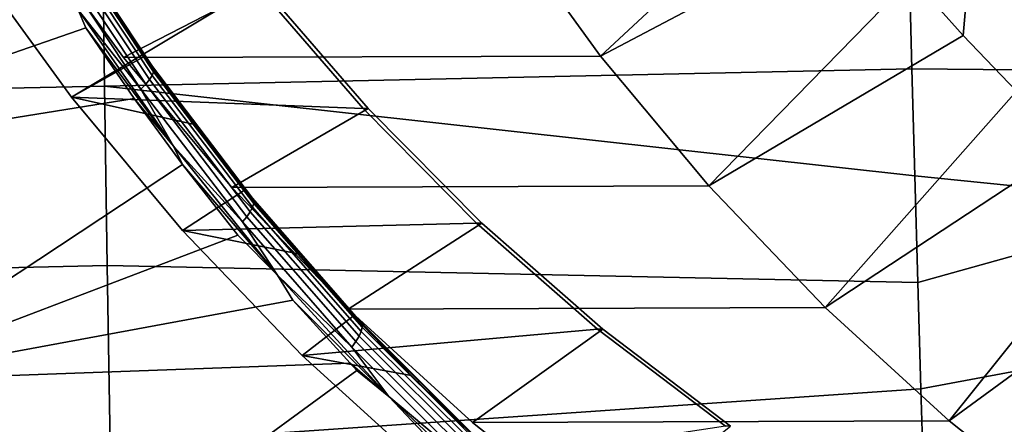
# Model space of a CAD drawing. Header units: metres. Extents: x -25 to 132, y -25 to 25.
# Tile 200 of 256: x 105.97 to 110.65, y -9.32 to -7.39. Entities that reach past the tile are written whole.
import ezdxf

# ---------------------------------------------------------------- set-up
doc = ezdxf.new("R2010")
doc.units = ezdxf.units.M
doc.layers.add('solid_12_061_071_XXX', color=7, linetype='CONTINUOUS')

msp = doc.modelspace()

# ---------------------------------------------------------------- linework, layer by layer
at = {"layer": 'solid_12_061_071_XXX'}
for points in [[(110.670601, -4.965887, 75.258896), (110.453575, -7.467542, 75.192543), (110.208855, -7.193112, 75.117722), (110.343124, -4.40477, 75.158768)], [(111.036415, -5.500563, 75.370735), (110.70739, -7.732945, 75.270142), (110.453575, -7.467542, 75.192543), (110.670601, -4.965887, 75.258896)], [(108.729973, -7.565529, 75.420242), (108.257622, -6.913149, 75.275833), (109.531685, -6.318653, 74.91069), (109.747681, -6.618393, 74.976723)], [(106.635803, -6.612558, 82.999161), (107.098129, -7.231352, 83.140511), (106.214966, -7.762037, 82.870506), (105.730049, -7.093363, 82.722252)], [(106.659691, -6.612558, 82.921013), (105.98819, -6.920159, 82.715714), (106.461647, -7.573025, 82.860466), (107.122025, -7.231352, 83.062363)], [(108.729973, -7.565529, 75.420242), (109.747681, -6.618393, 74.976723), (109.973503, -6.910007, 75.045769)], [(105.854866, -6.730511, 80.64212), (106.064507, -7.086668, 80.757851), (104.277267, -8.127983, 80.259377), (103.636841, -7.131113, 79.898148)], [(106.360252, -6.854993, 97.651947), (102.465324, -6.927781, 96.639015), (102.467369, -7.789817, 96.557716), (106.371689, -7.70894, 97.578743)], [(106.360252, -6.854993, 97.651947), (106.371689, -7.70894, 97.578743), (110.209335, -7.627009, 98.582443), (110.196671, -7.119055, 98.622551)], [(108.257622, -6.913149, 75.275833), (108.729973, -7.565529, 75.420242), (106.461647, -7.573025, 82.860466), (105.98819, -6.920159, 82.715714)], [(109.243896, -8.182906, 75.57737), (108.729973, -7.565529, 75.420242), (109.973503, -6.910007, 75.045769), (110.208855, -7.193112, 75.117722)], [(106.166023, -6.957216, 80.957291), (106.336136, -7.237183, 81.092415), (106.559654, -7.567711, 81.213409)], [(106.600655, -7.616143, 81.193695), (106.166023, -6.957216, 80.957291), (106.559654, -7.567711, 81.213409)], [(106.605797, -7.626185, 81.157425), (106.170471, -6.966752, 80.920792), (106.166023, -6.957216, 80.957291), (106.600655, -7.616143, 81.193695)], [(106.604935, -7.64012, 81.122101), (106.168686, -6.979816, 80.88517), (106.170471, -6.966752, 80.920792), (106.605797, -7.626185, 81.157425)], [(106.567734, -7.699665, 81.034088), (106.127701, -7.034942, 80.795975), (106.146912, -7.014538, 80.821609), (106.585556, -7.677534, 81.059296)], [(106.585556, -7.677534, 81.059296), (106.146912, -7.014538, 80.821609), (106.160736, -6.995939, 80.851707), (106.598106, -7.657444, 81.088989)], [(106.598106, -7.657444, 81.088989), (106.160736, -6.995939, 80.851707), (106.168686, -6.979816, 80.88517), (106.604935, -7.64012, 81.122101)], [(111.567589, -7.004749, 98.981728), (110.196671, -7.119055, 98.622551), (110.209335, -7.627009, 98.582443), (111.56736, -7.638499, 98.929253)], [(106.54528, -7.723037, 81.014275), (106.103798, -7.056416, 80.775711), (106.127701, -7.034942, 80.795975), (106.567734, -7.699665, 81.034088)], [(106.246216, -7.346452, 80.854141), (106.103798, -7.056416, 80.775711), (106.54528, -7.723037, 81.014275)], [(106.246216, -7.346452, 80.854141), (106.283096, -7.431258, 80.876884), (104.277267, -8.127983, 80.259377), (106.064507, -7.086668, 80.757851)], [(105.730049, -7.093363, 82.722252), (106.214966, -7.762037, 82.870506), (106.559654, -7.567711, 81.213409), (106.336136, -7.237183, 81.092415)], [(109.243896, -8.182906, 75.57737), (110.208855, -7.193112, 75.117722), (110.453575, -7.467542, 75.192543)], [(107.098129, -7.231352, 83.140511), (107.600624, -7.814925, 83.294144), (106.214966, -7.762037, 82.870506)], [(107.122025, -7.231352, 83.062363), (106.461647, -7.573025, 82.860466), (106.976639, -8.190634, 83.017914), (107.624512, -7.814925, 83.215988)], [(107.122025, -7.231352, 83.062363), (107.624512, -7.814925, 83.215988), (107.600624, -7.814925, 83.294144), (107.098129, -7.231352, 83.140511)], [(106.700363, -7.995025, 81.096542), (106.283096, -7.431258, 80.876884), (106.246216, -7.346452, 80.854141)], [(106.700363, -7.995025, 81.096542), (106.246216, -7.346452, 80.854141), (106.54528, -7.723037, 81.014275)], [(106.283096, -7.431258, 80.876884), (106.512543, -7.767563, 81.000069), (104.277267, -8.127983, 80.259377)], [(106.700363, -7.995025, 81.096542), (106.512543, -7.767563, 81.000069), (106.283096, -7.431258, 80.876884)], [(109.796768, -8.762108, 75.746399), (109.243896, -8.182906, 75.57737), (110.453575, -7.467542, 75.192543), (110.70739, -7.732945, 75.270142)], [(106.214966, -7.762037, 82.870506), (106.793655, -7.889872, 81.33828), (106.559654, -7.567711, 81.213409)], [(108.729973, -7.565529, 75.420242), (109.243896, -8.182906, 75.57737), (106.976639, -8.190634, 83.017914), (106.461647, -7.573025, 82.860466)], [(106.600655, -7.616143, 81.193695), (106.559654, -7.567711, 81.213409), (106.793655, -7.889872, 81.33828)], [(106.371689, -7.70894, 97.578743), (110.22287, -8.134738, 98.539574), (110.209335, -7.627009, 98.582443)], [(106.600655, -7.616143, 81.193695), (106.793655, -7.889872, 81.33828), (107.037872, -8.20318, 81.466591)], [(107.075363, -8.241242, 81.444458), (106.600655, -7.616143, 81.193695), (107.037872, -8.20318, 81.466591)], [(107.081184, -8.251675, 81.408401), (106.605797, -7.626185, 81.157425), (106.600655, -7.616143, 81.193695), (107.075363, -8.241242, 81.444458)], [(107.081253, -8.266352, 81.373367), (106.604935, -7.64012, 81.122101), (106.605797, -7.626185, 81.157425), (107.081184, -8.251675, 81.408401)], [(111.567154, -8.271426, 98.872261), (111.56736, -7.638499, 98.929253), (110.209335, -7.627009, 98.582443), (110.22287, -8.134738, 98.539574)], [(107.064369, -8.306186, 81.31134), (106.585556, -7.677534, 81.059296), (106.598106, -7.657444, 81.088989), (107.075584, -8.284742, 81.340614)], [(107.075584, -8.284742, 81.340614), (106.598106, -7.657444, 81.088989), (106.604935, -7.64012, 81.122101), (107.081253, -8.266352, 81.373367)], [(106.371689, -7.70894, 97.578743), (102.467369, -7.789817, 96.557716), (102.46965, -8.650753, 96.466873), (106.38446, -8.561996, 97.496956)], [(106.371689, -7.70894, 97.578743), (106.38446, -8.561996, 97.496956), (110.237274, -8.64225, 98.493942), (110.22287, -8.134738, 98.539574)], [(107.027122, -8.35505, 81.267242), (106.54528, -7.723037, 81.014275), (106.567734, -7.699665, 81.034088), (107.048019, -8.329906, 81.286583)], [(107.048019, -8.329906, 81.286583), (106.567734, -7.699665, 81.034088), (106.585556, -7.677534, 81.059296), (107.064369, -8.306186, 81.31134)], [(106.512543, -7.767563, 81.000069), (106.742531, -8.081852, 81.121773), (105.183266, -9.113044, 80.723236), (104.277267, -8.127983, 80.259377)], [(106.214966, -7.762037, 82.870506), (106.743233, -8.395567, 83.032013), (107.037872, -8.20318, 81.466591), (106.793655, -7.889872, 81.33828)], [(107.600624, -7.814925, 83.294144), (108.140785, -8.360391, 83.459282), (106.743233, -8.395567, 83.032013), (106.214966, -7.762037, 82.870506)], [(106.700363, -7.995025, 81.096542), (106.742531, -8.081852, 81.121773), (106.512543, -7.767563, 81.000069)], [(106.700363, -7.995025, 81.096542), (106.54528, -7.723037, 81.014275), (107.027122, -8.35505, 81.267242)], [(109.796768, -8.762108, 75.746399), (110.70739, -7.732945, 75.270142), (110.969826, -7.988857, 75.350372)], [(107.624512, -7.814925, 83.215988), (106.976639, -8.190634, 83.017914), (107.530762, -8.770074, 83.187325), (108.16468, -8.360391, 83.381134)], [(107.624512, -7.814925, 83.215988), (108.16468, -8.360391, 83.381134), (108.140785, -8.360391, 83.459282), (107.600624, -7.814925, 83.294144)], [(107.19355, -8.608618, 81.352135), (106.742531, -8.081852, 81.121773), (106.700363, -7.995025, 81.096542)], [(107.19355, -8.608618, 81.352135), (106.700363, -7.995025, 81.096542), (107.027122, -8.35505, 81.267242)], [(110.386253, -9.300683, 75.92662), (109.796768, -8.762108, 75.746399), (110.969826, -7.988857, 75.350372), (111.24054, -8.234941, 75.433144)], [(106.742531, -8.081852, 81.121773), (107.005875, -8.417036, 81.25898), (105.183266, -9.113044, 80.723236)], [(107.19355, -8.608618, 81.352135), (107.005875, -8.417036, 81.25898), (106.742531, -8.081852, 81.121773)], [(111.567154, -8.271426, 98.872261), (110.22287, -8.134738, 98.539574), (110.237274, -8.64225, 98.493942)], [(109.243896, -8.182906, 75.57737), (109.796768, -8.762108, 75.746399), (107.530762, -8.770074, 83.187325), (106.976639, -8.190634, 83.017914)], [(106.743233, -8.395567, 83.032013), (107.292046, -8.507195, 81.597969), (107.037872, -8.20318, 81.466591)], [(107.075363, -8.241242, 81.444458), (107.037872, -8.20318, 81.466591), (107.292046, -8.507195, 81.597969)], [(110.386253, -9.300683, 75.92662), (111.24054, -8.234941, 75.433144), (111.519386, -8.471055, 75.518394)], [(107.075363, -8.241242, 81.444458), (107.292046, -8.507195, 81.597969), (107.555855, -8.801517, 81.73214)], [(107.588638, -8.829924, 81.707115), (107.075363, -8.241242, 81.444458), (107.555855, -8.801517, 81.73214)], [(107.595108, -8.840639, 81.671249), (107.081184, -8.251675, 81.408401), (107.075363, -8.241242, 81.444458), (107.588638, -8.829924, 81.707115)], [(107.591621, -8.875263, 81.604103), (107.075584, -8.284742, 81.340614), (107.081253, -8.266352, 81.373367), (107.596107, -8.855936, 81.636497)], [(107.596107, -8.855936, 81.636497), (107.081253, -8.266352, 81.373367), (107.081184, -8.251675, 81.408401), (107.595108, -8.840639, 81.671249)], [(111.567154, -8.271426, 98.872261), (110.237274, -8.64225, 98.493942), (110.252548, -9.149492, 98.445557), (111.566971, -8.903459, 98.810753)], [(107.547737, -8.949882, 81.532127), (107.027122, -8.35505, 81.267242), (107.048019, -8.329906, 81.286583), (107.566986, -8.923099, 81.550964)], [(107.566986, -8.923099, 81.550964), (107.048019, -8.329906, 81.286583), (107.064369, -8.306186, 81.31134), (107.581795, -8.897923, 81.575249)], [(107.581795, -8.897923, 81.575249), (107.064369, -8.306186, 81.31134), (107.075584, -8.284742, 81.340614), (107.591621, -8.875263, 81.604103)], [(108.140785, -8.360391, 83.459282), (108.715996, -8.865101, 83.635147), (107.311211, -8.989479, 83.205658), (106.743233, -8.395567, 83.032013)], [(107.19355, -8.608618, 81.352135), (107.027122, -8.35505, 81.267242), (107.547737, -8.949882, 81.532127)], [(108.16468, -8.360391, 83.381134), (107.530762, -8.770074, 83.187325), (108.121254, -9.308486, 83.367859), (108.739891, -8.865101, 83.556992)], [(108.16468, -8.360391, 83.381134), (108.739891, -8.865101, 83.556992), (108.715996, -8.865101, 83.635147), (108.140785, -8.360391, 83.459282)], [(107.19355, -8.608618, 81.352135), (107.267883, -8.727268, 81.39325), (105.183266, -9.113044, 80.723236), (107.005875, -8.417036, 81.25898)], [(106.743233, -8.395567, 83.032013), (107.311211, -8.989479, 83.205658), (107.555855, -8.801517, 81.73214), (107.292046, -8.507195, 81.597969)], [(111.009254, -9.795822, 76.117096), (110.386253, -9.300683, 75.92662), (111.519386, -8.471055, 75.518394), (111.806076, -8.69697, 75.606041)], [(106.38446, -8.561996, 97.496956), (102.46965, -8.650753, 96.466873), (102.472153, -9.510521, 96.366508), (106.398567, -9.414087, 97.406593)], [(106.38446, -8.561996, 97.496956), (106.398567, -9.414087, 97.406593), (110.252548, -9.149492, 98.445557), (110.237274, -8.64225, 98.493942)], [(107.724197, -9.184749, 81.618523), (107.267883, -8.727268, 81.39325), (107.19355, -8.608618, 81.352135)], [(107.724197, -9.184749, 81.618523), (107.19355, -8.608618, 81.352135), (107.547737, -8.949882, 81.532127)], [(107.267883, -8.727268, 81.39325), (107.539742, -9.027313, 81.530266), (105.183266, -9.113044, 80.723236)], [(107.724197, -9.184749, 81.618523), (107.539742, -9.027313, 81.530266), (107.267883, -8.727268, 81.39325)], [(109.796768, -8.762108, 75.746399), (110.386253, -9.300683, 75.92662), (108.121254, -9.308486, 83.367859), (107.530762, -8.770074, 83.187325)], [(107.311211, -8.989479, 83.205658), (107.829002, -9.085732, 81.868629), (107.555855, -8.801517, 81.73214)], [(107.588638, -8.829924, 81.707115), (107.555855, -8.801517, 81.73214), (107.829002, -9.085732, 81.868629)], [(107.588638, -8.829924, 81.707115), (107.829002, -9.085732, 81.868629), (108.111168, -9.3595, 82.007187)], [(108.138794, -9.379702, 81.97924), (107.588638, -8.829924, 81.707115), (108.111168, -9.3595, 82.007187)], [(108.145874, -9.390606, 81.94355), (107.595108, -8.840639, 81.671249), (107.588638, -8.829924, 81.707115), (108.138794, -9.379702, 81.97924)], [(108.147797, -9.406413, 81.909065), (107.596107, -8.855936, 81.636497), (107.595108, -8.840639, 81.671249), (108.145874, -9.390606, 81.94355)], [(108.715996, -8.865101, 83.635147), (109.323524, -9.326664, 83.820885), (107.916008, -9.540941, 83.390564), (107.311211, -8.989479, 83.205658)], [(108.136101, -9.450296, 81.848595), (107.581795, -8.897923, 81.575249), (107.591621, -8.875263, 81.604103), (108.144501, -9.426552, 81.877029)], [(108.144501, -9.426552, 81.877029), (107.591621, -8.875263, 81.604103), (107.596107, -8.855936, 81.636497), (108.147797, -9.406413, 81.909065)], [(108.739891, -8.865101, 83.556992), (108.121254, -9.308486, 83.367859), (108.745667, -9.803634, 83.558762), (109.34742, -9.326664, 83.742737)], [(108.739891, -8.865101, 83.556992), (109.34742, -9.326664, 83.742737), (109.323524, -9.326664, 83.820885), (108.715996, -8.865101, 83.635147)], [(108.10537, -9.505079, 81.80648), (107.547737, -8.949882, 81.532127), (107.566986, -8.923099, 81.550964), (108.122894, -9.476791, 81.824791)], [(108.122894, -9.476791, 81.824791), (107.566986, -8.923099, 81.550964), (107.581795, -8.897923, 81.575249), (108.136101, -9.450296, 81.848595)], [(111.566971, -8.903459, 98.810753), (110.252548, -9.149492, 98.445557), (110.268684, -9.65641, 98.394417), (111.566826, -9.53453, 98.744759)], [(107.724197, -9.184749, 81.618523), (107.547737, -8.949882, 81.532127), (108.10537, -9.505079, 81.80648)], [(107.539742, -9.027313, 81.530266), (107.571487, -9.060999, 81.546112), (106.167625, -10.089566, 81.220436), (105.183266, -9.113044, 80.723236)], [(107.311211, -8.989479, 83.205658), (107.916008, -9.540941, 83.390564), (108.111168, -9.3595, 82.007187), (107.829002, -9.085732, 81.868629)], [(107.724197, -9.184749, 81.618523), (107.571487, -9.060999, 81.546112), (107.539742, -9.027313, 81.530266)], [(107.724197, -9.184749, 81.618523), (108.111603, -9.595173, 81.811005), (106.167625, -10.089566, 81.220436), (107.571487, -9.060999, 81.546112)], [(105.183266, -9.113044, 80.723236), (106.167625, -10.089566, 81.220436), (105.17498, -11.109429, 81.064034), (103.717567, -10.148092, 80.390221)], [(106.398567, -9.414087, 97.406593), (110.268684, -9.65641, 98.394417), (110.252548, -9.149492, 98.445557)], [(108.290497, -9.721129, 81.893372), (108.111603, -9.595173, 81.811005), (107.724197, -9.184749, 81.618523)], [(108.290497, -9.721129, 81.893372), (107.724197, -9.184749, 81.618523), (108.10537, -9.505079, 81.80648)], [(110.386253, -9.300683, 75.92662), (111.009254, -9.795822, 76.117096), (108.745667, -9.803634, 83.558762), (108.121254, -9.308486, 83.367859)]]:
    msp.add_3dface(points, dxfattribs=at)

doc.saveas('drawing.dxf')
